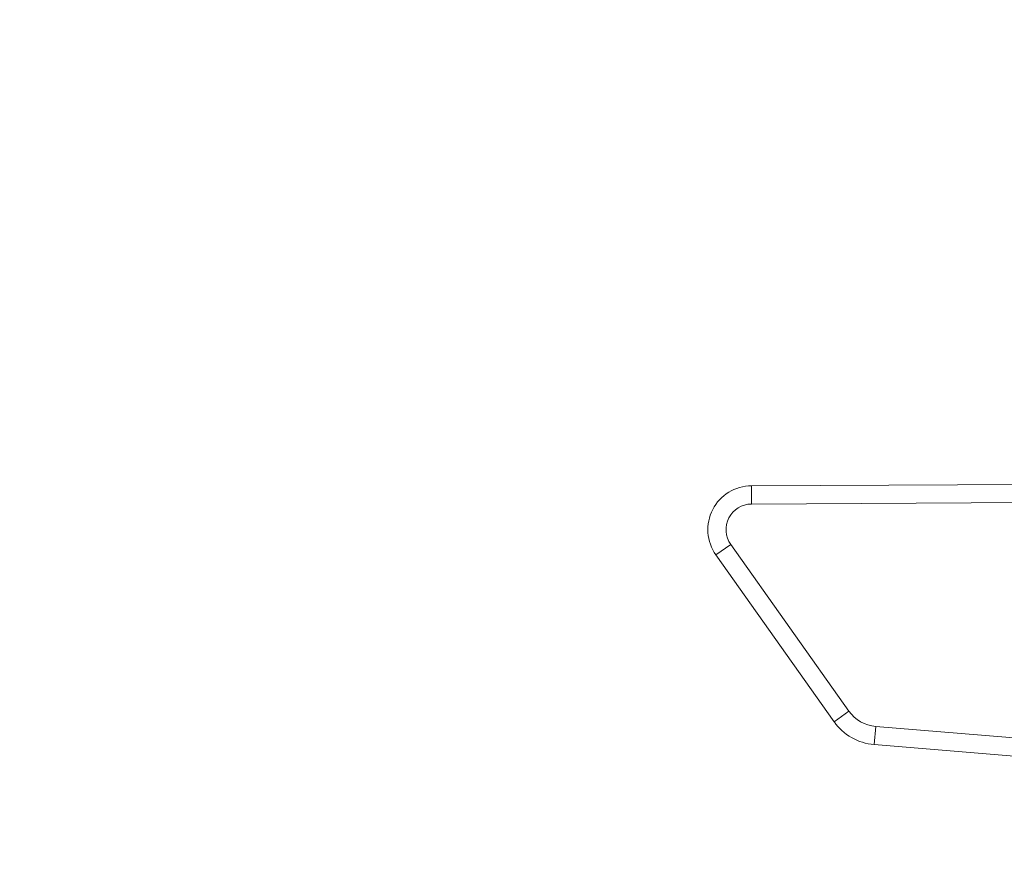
# Model space of a CAD drawing. Header units: millimetres. Extents: x 0 to 594, y 0 to 420.
# Tile 74 of 256: x 229 to 242, y 171 to 182. Entities that reach past the tile are written whole.
import ezdxf

# ---------------------------------------------------------------- set-up
doc = ezdxf.new("R2010")
doc.units = ezdxf.units.MM
doc.layers.add('1', color=7, linetype='Continuous', true_color=0xffffff)
doc.styles.add('Arial Unicode MS', font='txt')
doc.dimstyles.get("Standard").update_dxf_attribs({"dimtxt": 0.18, "dimasz": 0.18, "dimexe": 0.18, "dimexo": 0.0625, "dimgap": 0.09, "dimtad": 0, "dimtih": 1, "dimtoh": 1, "dimdec": 4, "dimzin": 0, "dimdsep": 46, "dimtxsty": 'Standard', "dimcen": 0.09, "dimadec": 0, "dimazin": 0, "dimtfac": 1, "dimtdec": 4, "dimtofl": 0, "dimtmove": 0, "dimatfit": 3, "dimfxl": 0, "dimtolj": 1, "dimtzin": 0, "dimarcsym": 0})

# ---------------------------------------------------------------- blocks, each defined once
blk = doc.blocks.new('_U9')
at = {"layer": '1', "color": 18, "lineweight": 13}
for p, q in [((249.492, 164.64), (361.654, 164.64)), ((359.654, 164.64), (359.654, 150.774)), ((359.654, 124.367), (359.654, 138.607)), ((160.769, 124.367), (361.654, 124.367))]:
    blk.add_line(p, q, dxfattribs=at)
at = {"layer": '1', "color": 18}
for points in [[(359.654, 164.64), (360.592, 161.14), (358.717, 161.14)], [(359.654, 124.367), (358.717, 127.867), (360.592, 127.867)]]:
    blk.add_solid(points, dxfattribs=at)
at = {"layer": '1', "color": 18, "linetype": 'Continuous', "lineweight": 13, "char_height": 3.5, "attachment_point": 7, "rotation": 90, "line_spacing_factor": 1.047437, "style": 'Arial Unicode MS'}
for s, insert in [('\\fArial Unicode MS|b0|i0;\\W1.0000;SINGLE POINT LIFT* EYE', (369.695, 140.265)), ('\\fArial Unicode MS|b0|i0;\\W1.0000;0.81', (362.633, 140.265))]:
    blk.add_mtext(s, dxfattribs=dict(at, insert=insert))
blk = doc.blocks.new('_U10')
at = {"layer": '1', "color": 18, "lineweight": 13}
for p, q in [((249.492, 222.88), (380.277, 222.88)), ((378.277, 222.88), (378.277, 151.235)), ((378.277, 124.367), (378.277, 139.069)), ((160.769, 124.367), (380.277, 124.367))]:
    blk.add_line(p, q, dxfattribs=at)
at = {"layer": '1', "color": 18}
for points in [[(378.277, 222.88), (379.215, 219.38), (377.339, 219.38)], [(378.277, 124.367), (377.339, 127.867), (379.215, 127.867)]]:
    blk.add_solid(points, dxfattribs=at)
at = {"layer": '1', "color": 18, "linetype": 'Continuous', "lineweight": 13, "char_height": 3.5, "attachment_point": 7, "rotation": 90, "line_spacing_factor": 1.047437, "style": 'Arial Unicode MS'}
for s, insert in [('\\fArial Unicode MS|b0|i0;\\W1.0000;LIFTING STROPS* EYE', (388.318, 140.726)), ('\\fArial Unicode MS|b0|i0;\\W1.0000;1.97', (381.256, 140.726))]:
    blk.add_mtext(s, dxfattribs=dict(at, insert=insert))

msp = doc.modelspace()

# ---------------------------------------------------------------- linework, layer by layer
at = {"layer": '1', "color": 155, "linetype": 'Continuous', "lineweight": 13}
for p, q in [((238.527, 176.09), (249.972, 176.15)), ((238.527, 176.09), (238.529, 175.84)), ((249.973, 175.9), (238.529, 175.84)), ((238.041, 175.143), (238.245, 175.288)), ((238.245, 175.288), (239.862, 173.004)), ((239.658, 172.859), (238.041, 175.143)), ((239.658, 172.859), (239.862, 173.004)), ((240.209, 172.545), (240.229, 172.794)), ((240.229, 172.794), (247.76, 172.175)), ((247.739, 171.926), (240.209, 172.545))]:
    msp.add_line(p, q, dxfattribs=at)
for centre, radius, start, end in [((238.53, 175.49), 0.6, 90.3, 215.3), ((238.53, 175.49), 0.35, 90.3, 215.3), ((240.27, 173.293), 0.5, 215.3, 265.3), ((240.27, 173.293), 0.75, 215.3, 265.3)]:
    msp.add_arc(centre, radius, start, end, dxfattribs=at)

# ---------------------------------------------------------------- dimensions: what is measured, and where the dimension line sits
at = {"layer": '1', "color": 18, "linetype": 'Continuous', "lineweight": 13}
for base, p2, text, picture, middle in [((378.277, 222.88), (249.492, 222.88), ' <> \\P\\fArial Unicode MS|b0|i0;\\C18;{\\H1.00x;\\fArial Unicode MS|b0|i0;LIFTING STROPS* EYE\\fArial Unicode MS|b0|i0;}\\C18;', '_U10', (378.277, 167.02)), ((359.654, 164.64), (249.492, 164.64), ' <> \\P\\fArial Unicode MS|b0|i0;\\C18;{\\H1.00x;\\fArial Unicode MS|b0|i0;SINGLE POINT LIFT* EYE\\fArial Unicode MS|b0|i0;}\\C18;', '_U9', (359.654, 201.723))]:
    dim = msp.add_linear_dim(base=base, p1=(160.769, 124.367), p2=p2, angle=90, text=text, dimstyle='Standard', override={"dimtxt": 3.5, "dimasz": 3.5, "dimexe": 2, "dimexo": 0, "dimgap": 1.5, "dimtih": 0, "dimtoh": 0, "dimdec": 2, "dimlfac": 0.02, "dimdsep": 46, "dimlunit": 2, "dimtxsty": 'Arial Unicode MS', "dimsah": 1, "dimse1": 0, "dimse2": 0, "dimsd1": 0, "dimsd2": 0, "dimclrd": 18, "dimclre": 18, "dimclrt": 18, "dimtol": 0, "dimtm": -0.1, "dimtfac": 1, "dimtdec": 2, "dimtofl": 1, "dimtmove": 0, "dimlwd": 13, "dimlwe": 13}, dxfattribs=at)
    dim.commit()
    dim.dimension.update_dxf_attribs({"geometry": picture, "text_midpoint": middle, "dimtype": 160})

doc.saveas('drawing.dxf')
